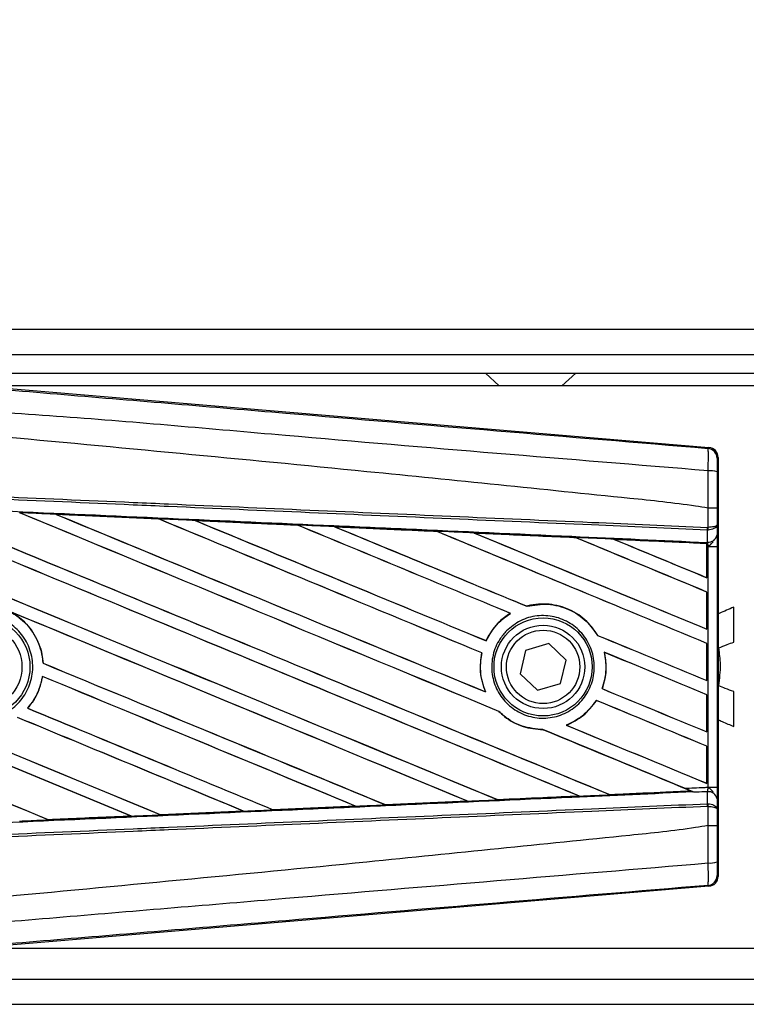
# Model space of a CAD drawing. Header units: millimetres. Extents: x 0 to 420, y 0 to 297.
# Tile 6 of 17: x 67 to 78, y 229 to 243. Entities that reach past the tile are written whole.
import ezdxf

# ---------------------------------------------------------------- set-up
doc = ezdxf.new("R2010")
doc.units = ezdxf.units.MM
doc.layers.add('QUOTE', color=174, linetype='Continuous')
doc.styles.add('SLDTEXTSTYLE3', font='TXT', dxfattribs={"width": 0.75})
doc.dimstyles.new('SLDDIMSTYLE0', dxfattribs={"dimtxt": 3, "dimasz": 3, "dimexe": 0, "dimexo": 0.0625, "dimgap": 0.75, "dimtad": 1, "dimlfac": 5.437476, "dimrnd": 1e-09, "dimzin": 12, "dimdsep": 46, "dimtxsty": 'SLDTEXTSTYLE3', "dimsah": 1, "dimcen": 0.09, "dimadec": 0, "dimazin": 3, "dimtfac": 1, "dimtdec": 3, "dimtofl": 0, "dimtmove": 0, "dimatfit": 3, "dimfxl": 0, "dimfrac": 2, "dimtolj": 1, "dimtzin": 12, "dimarcsym": 0})

# ---------------------------------------------------------------- blocks, each defined once
blk = doc.blocks.new('_D')
at = {"layer": 'QUOTE'}
for p, q in [((61.103, 235.824), (61.103, 255.917)), ((208.23, 235.824), (208.23, 255.917)), ((208.23, 253.917), (61.103, 253.917))]:
    blk.add_line(p, q, dxfattribs=at)
for points in [[(61.103, 253.917), (64.103, 253.417), (64.103, 254.417)], [(208.23, 253.917), (205.23, 254.417), (205.23, 253.417)]]:
    blk.add_solid(points, dxfattribs=at)
at = {"layer": 'QUOTE', "insert": (131.342, 257.785), "char_height": 3, "attachment_point": 1, "style": 'SLDTEXTSTYLE3'}
blk.add_mtext('800', dxfattribs=at)

msp = doc.modelspace()

# ---------------------------------------------------------------- linework, layer by layer
at = {"color": 7, "linetype": 'Continuous', "lineweight": 25}
for p, q in [((208.2301, 238.7893), (61.1031, 238.7893)), ((66.1605, 238.4215), (203.1726, 238.4215)), ((66.4364, 238.1457), (202.8968, 238.1457)), ((74.2321, 238.1457), (74.4364, 237.9618)), ((75.356, 237.9618), (75.5603, 238.1457)), ((66.6105, 237.9727), (77.5193, 237.0528)), ((81.333, 237.9618), (66.7398, 237.9618)), ((77.5049, 237.0396), (77.5193, 237.0528)), ((77.654, 236.9062), (77.6397, 236.893)), ((77.654, 236.9062), (77.654, 230.7414)), ((67.9143, 236.0693), (69.4248, 236.0023)), ((67.9151, 236.0691), (67.9143, 236.0693)), ((67.9151, 236.0691), (67.9215, 236.0673)), ((77.5053, 236.1602), (77.5055, 236.1602)), ((77.5053, 235.8767), (77.5053, 236.1602)), ((77.6375, 236.1599), (77.6375, 235.9148)), ((69.4248, 236.0023), (69.4257, 236.0019)), ((69.4275, 236.0003), (69.4257, 236.0019)), ((69.9636, 235.9779), (69.9623, 235.9784)), ((71.4696, 235.9106), (69.9636, 235.9779)), ((69.9636, 235.9779), (69.9699, 235.9761)), ((71.468, 235.9113), (71.4696, 235.9106)), ((71.4714, 235.909), (71.4696, 235.9106)), ((77.6375, 235.9148), (77.6389, 235.7648)), ((72.0141, 235.8862), (72.0118, 235.8871)), ((72.0141, 235.8862), (72.0202, 235.8844)), ((73.5159, 235.8173), (73.5141, 235.8188)), ((74.0666, 235.7939), (74.0726, 235.7922)), ((77.4962, 235.8376), (77.5055, 235.8378)), ((77.4978, 235.6605), (77.4962, 235.8376)), ((77.4995, 235.8767), (77.5053, 235.8767)), ((75.5609, 235.725), (75.5592, 235.7265)), ((76.1212, 235.701), (76.1269, 235.6994)), ((77.4896, 235.6389), (76.1212, 235.701)), ((77.489, 235.6376), (77.4896, 235.6389)), ((77.489, 235.6376), (77.489, 235.1365)), ((77.4898, 235.6418), (77.4896, 235.6389)), ((77.4898, 235.5955), (77.4898, 235.6418)), ((77.4899, 235.6551), (77.49, 235.6609)), ((77.49, 235.6609), (77.4978, 235.6605)), ((77.4898, 235.1353), (77.4898, 235.5955)), ((77.5073, 235.5947), (77.4898, 235.5955)), ((77.5073, 232.0529), (77.5073, 235.5947)), ((77.5073, 235.5947), (77.6395, 235.5947)), ((77.6395, 235.5947), (77.6395, 232.0529)), ((77.489, 235.1365), (77.4898, 235.1353)), ((77.4898, 234.9252), (77.489, 234.9247)), ((77.489, 234.9247), (77.489, 234.38)), ((77.4898, 234.3788), (77.4898, 234.9252)), ((74.5975, 234.612), (74.6002, 234.6117)), ((74.8439, 234.716), (74.8427, 234.7174)), ((77.8829, 234.1888), (77.8829, 234.7022)), ((77.489, 234.38), (77.4898, 234.3788)), ((74.2421, 234.2084), (74.2409, 234.2097)), ((75.1626, 234.168), (74.8233, 234.0673)), ((75.4194, 233.9245), (75.1626, 234.168)), ((75.8816, 234.2879), (75.8798, 234.2878)), ((77.4898, 234.1688), (77.489, 234.1682)), ((77.489, 234.1682), (77.489, 233.6236)), ((77.4898, 233.6224), (77.4898, 234.1688)), ((74.1796, 234.029), (74.1813, 234.0292)), ((74.8233, 234.0673), (74.7408, 233.7231)), ((75.9794, 234.0393), (75.9814, 234.0376)), ((67.7289, 233.8777), (67.7273, 233.8775)), ((75.337, 233.5803), (75.4194, 233.9245)), ((74.7408, 233.7231), (74.9977, 233.4796)), ((67.7182, 233.6842), (67.7196, 233.6827)), ((74.9977, 233.4796), (75.337, 233.5803)), ((77.489, 233.6236), (77.4898, 233.6224)), ((74.2351, 233.4548), (74.2325, 233.4568)), ((75.9492, 233.5035), (75.9475, 233.5034)), ((77.8829, 232.9472), (77.8829, 233.4606)), ((75.8626, 233.3314), (75.8637, 233.3301)), ((77.4898, 233.4123), (77.489, 233.4118)), ((77.489, 233.4118), (77.489, 232.8672)), ((77.4898, 232.8659), (77.4898, 233.4123)), ((67.5021, 233.2151), (67.5, 233.2151)), ((74.4277, 233.1696), (74.4301, 233.1695)), ((75.0782, 232.9005), (75.08, 232.8989)), ((75.4235, 232.9644), (75.4202, 232.9649)), ((77.489, 232.8672), (77.4898, 232.8659)), ((77.4898, 232.6559), (77.489, 232.6554)), ((77.489, 232.6554), (77.489, 232.1107)), ((77.4898, 232.1095), (77.4898, 232.6559)), ((76.0606, 231.9439), (77.2522, 231.9979)), ((77.2477, 231.9991), (77.2522, 231.9979)), ((77.3001, 231.9785), (77.2882, 231.9834)), ((77.489, 232.1107), (77.4898, 232.1095)), ((77.4962, 231.81), (77.4978, 231.9871)), ((77.5073, 232.0529), (77.6395, 232.0529)), ((73.9688, 231.848), (72.7632, 231.7941)), ((73.961, 231.8504), (73.9658, 231.8492)), ((74.4112, 231.8693), (74.4098, 231.8706)), ((75.6049, 231.9246), (75.6095, 231.9234)), ((76.0606, 231.9439), (76.0593, 231.9452)), ((77.6389, 231.8828), (77.6375, 231.7328)), ((69.4609, 231.6473), (70.6752, 231.7015)), ((70.6765, 231.701), (69.4616, 231.647)), ((70.6702, 231.7028), (70.6752, 231.7015)), ((70.6752, 231.7015), (70.6765, 231.701)), ((71.1113, 231.721), (71.1098, 231.7224)), ((71.1124, 231.7204), (71.1113, 231.721)), ((72.323, 231.7745), (71.1124, 231.7204)), ((72.3161, 231.7764), (72.321, 231.7752)), ((72.321, 231.7752), (72.323, 231.7745)), ((72.7614, 231.795), (72.7599, 231.7964)), ((72.7632, 231.7941), (72.7614, 231.795)), ((77.4962, 231.81), (77.5055, 231.8098)), ((77.5053, 231.7709), (77.4995, 231.7709)), ((77.5053, 231.4874), (77.5053, 231.7709)), ((77.6375, 231.7328), (77.6375, 231.4878)), ((67.8102, 231.5739), (67.8086, 231.5754)), ((67.8102, 231.5739), (69.0284, 231.628)), ((67.8105, 231.5737), (67.8102, 231.5739)), ((69.0233, 231.6293), (69.0284, 231.628)), ((69.0284, 231.628), (69.0292, 231.6277)), ((69.4609, 231.6473), (69.4594, 231.6487)), ((69.4616, 231.647), (69.4609, 231.6473)), ((77.5055, 231.4874), (77.5053, 231.4874)), ((77.6397, 230.7546), (77.654, 230.7414)), ((77.5193, 230.5948), (66.6105, 229.675)), ((77.5193, 230.5948), (77.5049, 230.608)), ((66.7398, 229.6859), (81.333, 229.6859)), ((66.1605, 229.2261), (203.1726, 229.2261)), ((61.1031, 228.8583), (208.2301, 228.8583))]:
    msp.add_line(p, q, dxfattribs=at)
for centre, radius in [((66.8042, 233.8238), 0.7313), ((75.0801, 233.8238), 0.722), ((66.8042, 233.8238), 0.613), ((75.0801, 233.8238), 0.613), ((75.0801, 233.8238), 0.5395)]:
    msp.add_circle(centre, radius, dxfattribs=at)
for centre, radius, start, end in [((77.4925, 236.893), 0.1471, 0.00461, 85.17567), ((77.536, 236.3686), 0.342, 72.68242, 94.90681), ((77.089, 235.8921), 0.4109, 352.38146, 357.85676), ((77.511, 235.7903), 0.1304, 264.18694, 348.74615), ((77.0983, 235.8558), 0.4076, 357.47222, 2.94403), ((77.511, 231.8574), 0.1304, 11.25385, 95.81306), ((77.089, 231.7555), 0.4109, 2.14324, 7.61854), ((77.0983, 231.7918), 0.4076, 357.05597, 2.52778), ((77.536, 231.279), 0.342, 265.09319, 287.31758), ((77.4925, 230.7546), 0.1471, 274.82433, 359.99539)]:
    msp.add_arc(centre, radius, start, end, dxfattribs=at)
for centre, major_axis, ratio, start_param, end_param in [((77.5069, 236.9062), (0.1083, 0.0996), 0.9999298, 5.5398822, 7.0264884), ((61.4872, 238.7076), (157.756, -65.3497), 0.0080625, 4.73054, 4.7977625), ((61.4872, 238.7076), (157.6641, -65.3116), 0.0080625, 4.7305916, 4.797783), ((61.4872, 236.289), (157.756, -65.3497), 0.0080625, 1.4844685, 1.5497155), ((61.4872, 236.289), (157.6641, -65.3116), 0.0080625, 1.4844738, 1.5496877), ((61.4872, 239.464), (157.756, -65.3497), 0.0080625, 4.7435023, 4.8082676), ((61.4872, 239.464), (157.6641, -65.3116), 0.0080625, 4.7435622, 4.8082852), ((61.4872, 237.0455), (157.756, -65.3497), 0.0080625, 1.4920007, 1.5367618), ((61.4872, 237.0455), (157.6641, -65.3116), 0.0080625, 1.491968, 1.5367252), ((61.4872, 240.2205), (157.756, -65.3497), 0.0080625, 4.7564808, 4.7966243), ((61.4872, 240.2205), (157.6641, -65.3116), 0.0080625, 4.7565498, 4.7966551), ((61.4872, 233.5958), (157.6649, -6.8859), 0.0174384, 1.5211746, 1.5307369), ((61.4872, 237.8019), (157.756, -65.3497), 0.0080625, 1.4935829, 1.5237995), ((61.4872, 237.8019), (157.6641, -65.3116), 0.0080625, 1.4935466, 1.5237528), ((61.4872, 240.9769), (157.756, -65.3497), 0.0080625, 4.7694771, 4.7966686), ((61.4872, 240.9769), (157.6641, -65.3116), 0.0080625, 4.7695567, 4.7967086), ((61.4872, 233.5958), (157.6649, -6.8859), 0.0174384, 1.50819, 1.5177301), ((61.4872, 238.5583), (157.756, -65.3497), 0.0080625, 1.4909186, 1.510827), ((61.4872, 238.5583), (157.6641, -65.3116), 0.0080625, 1.490887, 1.5107682), ((61.4872, 241.7333), (157.756, -65.3497), 0.0080625, 4.7824925, 4.8004965), ((61.4872, 241.7333), (157.6641, -65.3116), 0.0080625, 4.7825851, 4.8005386), ((61.4872, 233.5958), (157.6649, -6.8859), 0.0174384, 1.495191, 1.5047017), ((61.4872, 239.3148), (157.756, -65.3497), 0.0080625, 1.4725233, 1.4978432), ((61.4872, 239.3148), (157.6641, -65.3116), 0.0080625, 1.472469, 1.4977693), ((61.4872, 242.4898), (157.756, -65.3497), 0.0080625, 4.7955283, 4.8173417), ((61.4872, 242.4898), (157.6641, -65.3116), 0.0080625, 4.7956373, 4.817396), ((61.4872, 233.5958), (157.6649, -6.8859), 0.0174384, 1.4821755, 1.4916495), ((61.4872, 240.0712), (157.756, -65.3497), 0.0080625, 1.4725233, 1.4848473), ((61.4872, 240.0712), (157.6641, -65.3116), 0.0080625, 1.472469, 1.4847537), ((61.4872, 243.2462), (157.756, -65.3497), 0.0080625, 4.8085854, 4.8173417), ((61.4872, 243.2462), (157.6641, -65.3116), 0.0080625, 4.8087157, 4.817396), ((61.4872, 233.5958), (157.6649, -6.8859), 0.0174384, 1.4698908, 1.478571), ((61.4872, 236.4383), (157.6641, -65.3116), 0.0080625, 4.7157288, 4.7663143), ((61.4872, 236.4383), (157.756, -65.3497), 0.0080625, 4.7157288, 4.7662988), ((61.4872, 235.5326), (157.756, -65.3497), 0.0080625, 1.4949342, 1.5376601), ((61.4872, 235.5326), (157.6641, -65.3116), 0.0080625, 1.4949375, 1.5375119), ((61.4872, 233.2633), (157.756, -65.3497), 0.0080625, 1.5263102, 1.5671512), ((61.4872, 233.2633), (157.6641, -65.3116), 0.0080625, 1.5263198, 1.5671374), ((61.4872, 241.7333), (157.756, -65.3497), 0.0080625, 4.8070888, 4.8173417), ((61.4872, 241.7333), (157.6641, -65.3116), 0.0080625, 4.8071536, 4.817396), ((61.4872, 238.5583), (157.756, -65.3497), 0.0080625, 1.4725233, 1.4821426), ((61.4872, 238.5583), (157.6641, -65.3116), 0.0080625, 1.472469, 1.4820756), ((61.4872, 237.9512), (157.756, -65.3497), 0.0080625, 4.7552941, 4.7872672), ((61.4872, 237.9512), (157.6641, -65.3116), 0.0080625, 4.7553273, 4.7872878), ((61.4872, 235.6819), (157.756, -65.3497), 0.0080625, 4.7227138, 4.7558224), ((61.4872, 235.6819), (157.6641, -65.3116), 0.0080625, 4.7227276, 4.7558335), ((61.4872, 234.7762), (157.756, -65.3497), 0.0080625, 1.5053953, 1.5346283), ((61.4872, 234.7762), (157.6641, -65.3116), 0.0080625, 1.505399, 1.5345964), ((61.4872, 240.9769), (157.756, -65.3497), 0.0080625, 4.8075194, 4.8173417), ((61.4872, 240.9769), (157.6641, -65.3116), 0.0080625, 4.8075844, 4.817396), ((61.4872, 237.8019), (157.756, -65.3497), 0.0080625, 1.4725233, 1.482886), ((61.4872, 237.8019), (157.6641, -65.3116), 0.0080625, 1.472469, 1.4828257), ((61.4872, 237.1947), (157.756, -65.3497), 0.0080625, 4.7538521, 4.7767798), ((61.4872, 237.1947), (157.6641, -65.3116), 0.0080625, 4.7538879, 4.7767986), ((61.4872, 234.0197), (157.756, -65.3497), 0.0080625, 1.5158534, 1.5369497), ((61.4872, 234.0197), (157.6641, -65.3116), 0.0080625, 1.5158593, 1.5369218), ((61.4872, 237.0455), (157.756, -65.3497), 0.0080625, 1.4746438, 1.4878779), ((61.4872, 237.0455), (157.6641, -65.3116), 0.0080625, 1.4740067, 1.4878161), ((61.4872, 240.2205), (157.756, -65.3497), 0.0080625, 4.8041637, 4.8173417), ((61.4872, 240.2205), (157.6641, -65.3116), 0.0080625, 4.8042359, 4.817396), ((61.4872, 234.0518), (157.6649, 6.8859), 0.0174384, 4.8041838, 4.8117568), ((61.4872, 237.0455), (157.756, -65.3497), 0.0080625, 1.4739962, 1.4746438), ((61.4872, 234.0518), (157.6649, 6.8859), 0.0174384, 4.7831864, 4.790826), ((61.4872, 234.0518), (157.6649, 6.8859), 0.0174384, 4.7936815, 4.8012897), ((61.4872, 234.0518), (157.6649, 6.8859), 0.0174384, 4.7622128, 4.7699042), ((61.4872, 234.0518), (157.6649, 6.8859), 0.0174384, 4.7726972, 4.7803646), ((61.4872, 234.0518), (157.6649, 6.8859), 0.0174384, 4.7517321, 4.7594438), ((77.5069, 230.7414), (0.1083, -0.0996), 0.9999298, 5.5398822, 7.0264884)]:
    msp.add_ellipse(centre, major_axis=major_axis, ratio=ratio, start_param=start_param, end_param=end_param, dxfattribs=at)
for points, knots in [([(61.5173, 238.3805), (62.6043, 238.289), (64.7782, 238.1058), (68.038, 237.8318), (72.2844, 237.4756), (75.4362, 237.2124), (77.5049, 237.0396)], [0, 0, 0, 0, 0.2036202, 0.4072406, 0.6109477, 1, 1, 1, 1]), ([(77.5067, 236.7094), (75.4357, 236.8786), (72.2793, 237.1366), (68.026, 237.5205), (64.7573, 237.7093), (62.5816, 238.1077), (61.4899, 238.0528), (61.4899, 238.0528)], [0, 0, 0, 0, 0.38876695, 0.59252789, 0.79628932, 0.99999932, 1, 1, 1, 1]), ([(77.5053, 236.1602), (77.4436, 236.1701), (77.0623, 236.2313), (75.3894, 236.4016), (71.9524, 236.7565), (66.9935, 237.2236), (63.3234, 237.563), (61.4872, 237.7329)], [0, 0, 0, 0, 0.0117013, 0.0722088, 0.3141935, 0.6568871, 1, 1, 1, 1]), ([(77.5067, 236.7094), (77.5078, 236.7498), (77.5099, 236.8307), (77.5107, 236.9333), (77.5096, 237.0066), (77.5073, 237.0363), (77.5054, 237.0389), (77.5049, 237.0396)], [0, 0, 0, 0, 0.2296881, 0.4595969, 0.6887793, 0.9180889, 1, 1, 1, 1]), ([(77.6397, 236.893), (77.6396, 236.8926), (77.6393, 236.8912), (77.6388, 236.8736), (77.6383, 236.8296), (77.6379, 236.768), (77.6378, 236.7194), (77.6378, 236.6951)], [0, 0, 0, 0, 0.0821077, 0.3116546, 0.5407071, 0.7703697, 1, 1, 1, 1]), ([(77.5055, 236.1602), (77.5056, 236.2086), (77.5059, 236.3919), (77.5064, 236.5748), (77.5067, 236.7094)], [0, 0, 0, 0, 0.2638842, 1, 1, 1, 1]), ([(77.6378, 236.6951), (77.6377, 236.5639), (77.6376, 236.3856), (77.6375, 236.2069), (77.6375, 236.1599)], [0, 0, 0, 0, 0.7365741, 1, 1, 1, 1]), ([(77.4962, 235.8376), (76.9281, 235.8624), (75.6708, 235.9173), (73.7209, 236.0023), (71.6472, 236.0927), (70.0903, 236.1606), (68.5333, 236.2286), (66.9763, 236.2965), (64.4545, 236.4065), (62.6242, 236.4863), (61.4865, 236.5359)], [0, 0, 0, 0, 0.1067875, 0.2363437, 0.3660007, 0.4956801, 0.5280685, 0.6576247, 0.7871808, 1, 1, 1, 1]), ([(61.4882, 236.5749), (62.626, 236.5253), (64.4565, 236.4455), (66.9786, 236.3355), (68.5357, 236.2676), (70.0929, 236.1997), (71.65, 236.1318), (73.7239, 236.0414), (75.6739, 235.9563), (76.9314, 235.9015), (77.4995, 235.8767)], [0, 0, 0, 0, 0.21281925, 0.34237541, 0.47193157, 0.50431996, 0.63399938, 0.76365637, 0.89321253, 1, 1, 1, 1]), ([(61.4792, 236.3685), (61.6827, 236.3596), (62.7003, 236.3152), (64.5319, 236.2349), (66.9732, 236.1271), (69.4131, 236.0187), (71.4447, 235.9279), (73.4747, 235.8368), (75.3552, 235.752), (76.8276, 235.6852), (77.4899, 235.6551)], [0, 0, 0, 0, 0.03806357, 0.19032226, 0.34258095, 0.49483966, 0.64709839, 0.72322599, 0.87548473, 1, 1, 1, 1]), ([(67.9143, 236.0693), (67.8868, 236.0706), (67.7493, 236.0766), (67.5719, 236.0845), (67.4219, 236.0911), (67.3819, 236.0929)], [0, 0, 0, 0, 0.1549567, 0.7747838, 1, 1, 1, 1]), ([(69.4257, 236.0019), (69.4205, 236.0021), (68.9171, 236.0246), (68.4135, 236.0469), (67.9151, 236.0691)], [0, 0, 0, 0, 0.0102907, 1, 1, 1, 1]), ([(77.6375, 236.1599), (77.6373, 236.1599), (77.6364, 236.1599), (77.6251, 236.16), (77.5956, 236.1601), (77.5543, 236.1602), (77.5217, 236.1602), (77.5055, 236.1602)], [0, 0, 0, 0, 0.0716067, 0.3068114, 0.5378745, 0.7689372, 1, 1, 1, 1]), ([(69.9623, 235.9784), (69.9348, 235.9796), (69.7973, 235.9857), (69.6182, 235.9937), (69.4665, 236.0004), (69.4248, 236.0023)], [0, 0, 0, 0, 0.15347314, 0.767366, 1, 1, 1, 1]), ([(69.9623, 235.9784), (70.2596, 235.9652), (70.673, 235.9468), (71.1748, 235.9244), (71.3794, 235.9153), (71.468, 235.9113)], [0, 0, 0, 0, 0.5923667, 0.823393, 1, 1, 1, 1]), ([(72.0118, 235.8871), (71.9843, 235.8883), (71.8469, 235.8944), (71.6656, 235.9025), (71.5118, 235.9094), (71.468, 235.9113)], [0, 0, 0, 0, 0.1516201, 0.7581009, 1, 1, 1, 1]), ([(77.6375, 235.9148), (77.6375, 235.9147), (77.6374, 235.9125), (77.635, 235.9061), (77.6213, 235.8961), (77.5913, 235.8863), (77.5517, 235.8792), (77.5209, 235.8776), (77.5053, 235.8767)], [0, 0, 0, 0, 0.0053156, 0.1176999, 0.3508535, 0.5700679, 0.7835799, 1, 1, 1, 1]), ([(77.6375, 235.9148), (77.6375, 235.9146), (77.6375, 235.9102), (77.6351, 235.8973), (77.6214, 235.8771), (77.5914, 235.8572), (77.5519, 235.8429), (77.521, 235.8395), (77.5055, 235.8378)], [0, 0, 0, 0, 0.0053156, 0.1176999, 0.3508535, 0.5700679, 0.7835799, 1, 1, 1, 1]), ([(72.0118, 235.8871), (72.117, 235.8824), (72.3571, 235.8716), (72.7373, 235.8547), (73.1319, 235.837), (73.3917, 235.8254), (73.5113, 235.8201)], [0, 0, 0, 0, 0.2103832, 0.4801439, 0.7606264, 1, 1, 1, 1]), ([(73.5141, 235.8188), (73.3644, 235.8255), (72.8646, 235.848), (72.3645, 235.8705), (72.0141, 235.8862)], [0, 0, 0, 0, 0.2994906, 1, 1, 1, 1]), ([(74.0628, 235.7954), (74.0353, 235.7966), (73.898, 235.8028), (73.7141, 235.811), (73.5578, 235.818), (73.5113, 235.8201)], [0, 0, 0, 0, 0.1494253, 0.747127, 1, 1, 1, 1]), ([(73.5113, 235.8201), (73.5123, 235.8196), (73.5138, 235.819), (73.514, 235.8188), (73.5141, 235.8188)], [0, 0, 0, 0, 0.6976298, 1, 1, 1, 1]), ([(74.0628, 235.7954), (74.215, 235.7886), (74.5321, 235.7744), (75.0213, 235.7525), (75.3663, 235.737), (75.5464, 235.7289), (75.5544, 235.7286)], [0, 0, 0, 0, 0.3060679, 0.6376123, 0.9838287, 1, 1, 1, 1]), ([(74.0666, 235.7939), (74.0661, 235.7941), (74.0654, 235.7943), (74.0634, 235.7951), (74.0628, 235.7954)], [0, 0, 0, 0, 0.6753525, 1, 1, 1, 1]), ([(75.5592, 235.7265), (75.5388, 235.7274), (75.0415, 235.7499), (74.5439, 235.7723), (74.0666, 235.7939)], [0, 0, 0, 0, 0.040966, 1, 1, 1, 1]), ([(77.6389, 235.7648), (77.639, 235.7402), (77.6394, 235.6943), (77.6395, 235.6308), (77.6395, 235.5993), (77.6395, 235.5947)], [0, 0, 0, 0, 0.4975078, 0.9271867, 1, 1, 1, 1]), ([(76.1149, 235.7035), (76.0875, 235.7047), (75.9503, 235.7108), (75.7634, 235.7192), (75.604, 235.7264), (75.5544, 235.7286)], [0, 0, 0, 0, 0.14692111, 0.73460584, 1, 1, 1, 1]), ([(75.5544, 235.7286), (75.5559, 235.728), (75.5584, 235.7269), (75.559, 235.7266), (75.5592, 235.7265)], [0, 0, 0, 0, 0.56922607, 1, 1, 1, 1]), ([(76.1149, 235.7035), (76.2884, 235.6957), (76.6597, 235.679), (77.1179, 235.6585), (77.4027, 235.6457), (77.4898, 235.6418)], [0, 0, 0, 0, 0.37841711, 0.80985914, 1, 1, 1, 1]), ([(76.1212, 235.701), (76.1206, 235.7012), (76.1195, 235.7016), (76.1163, 235.7029), (76.1149, 235.7035)], [0, 0, 0, 0, 0.5548092, 1, 1, 1, 1]), ([(77.4898, 235.5955), (77.4898, 235.6075), (77.4898, 235.63), (77.4899, 235.6509), (77.49, 235.6596), (77.49, 235.6609)], [0, 0, 0, 0, 0.4979723, 0.9247743, 1, 1, 1, 1]), ([(77.4899, 235.6551), (77.4899, 235.6512), (77.4898, 235.6457), (77.4898, 235.6427), (77.4898, 235.6418)], [0, 0, 0, 0, 0.7081808, 1, 1, 1, 1]), ([(77.5073, 235.5947), (77.5072, 235.5965), (77.5063, 235.6087), (77.5036, 235.6334), (77.4998, 235.651), (77.4978, 235.6605)], [0, 0, 0, 0, 0.0718682, 0.4987863, 1, 1, 1, 1]), ([(77.5073, 235.5947), (77.5076, 235.5949), (77.5185, 235.6036), (77.5456, 235.6255), (77.5689, 235.651), (77.583, 235.6664)], [0, 0, 0, 0, 0.00994165, 0.40018147, 1, 1, 1, 1]), ([(75.8816, 234.2879), (75.8326, 234.3584), (75.7243, 234.5144), (75.4738, 234.6799), (75.1697, 234.7625), (74.9528, 234.7462), (74.8475, 234.7186), (74.8427, 234.7174)], [0, 0, 0, 0, 0.21249051, 0.46995687, 0.72845963, 0.98766436, 1, 1, 1, 1]), ([(74.8439, 234.716), (74.9469, 234.7329), (75.1533, 234.7668), (75.4607, 234.6831), (75.7169, 234.5204), (75.8284, 234.3612), (75.8798, 234.2878)], [0, 0, 0, 0, 0.2586156, 0.5182547, 0.7778659, 1, 1, 1, 1]), ([(66.2603, 234.3728), (66.3281, 234.4278), (66.4636, 234.5379), (66.7216, 234.6059), (66.9845, 234.5902), (67.2283, 234.4868), (67.4238, 234.3089), (67.5495, 234.0762), (67.5909, 233.8152), (67.5437, 233.5552), (67.4132, 233.3255), (67.214, 233.1519), (66.9686, 233.054), (66.7044, 233.0428), (66.4514, 233.1198), (66.2381, 233.2763), (66.0888, 233.4944), (66.0199, 233.7498), (66.0402, 234.0126), (66.1305, 234.2271), (66.2243, 234.3323), (66.2603, 234.3728)], [0, 0, 0, 0, 0.0537008, 0.107401, 0.161118, 0.214849, 0.268575, 0.3222758, 0.3759418, 0.429583, 0.4832243, 0.5368906, 0.5905915, 0.6443177, 0.6980486, 0.7517655, 0.8054595, 0.8591318, 0.9127903, 0.9664454, 1, 1, 1, 1]), ([(67.2403, 234.6388), (67.2942, 234.6056), (67.4366, 234.518), (67.6127, 234.305), (67.708, 234.0675), (67.7229, 233.9209), (67.7273, 233.8775)], [0, 0, 0, 0, 0.2012869, 0.5312186, 0.8609815, 1, 1, 1, 1]), ([(67.7289, 233.8777), (67.7273, 233.897), (67.7178, 234.0196), (67.6498, 234.2403), (67.4808, 234.4816), (67.3273, 234.5846), (67.2603, 234.6296)], [0, 0, 0, 0, 0.0633447, 0.4007335, 0.7381907, 1, 1, 1, 1]), ([(74.5975, 234.612), (74.5888, 234.6065), (74.5247, 234.5662), (74.3859, 234.451), (74.286, 234.3073), (74.2418, 234.2116), (74.2409, 234.2097)], [0, 0, 0, 0, 0.0566586, 0.4186058, 0.988574, 1, 1, 1, 1]), ([(74.2421, 234.2084), (74.2934, 234.2988), (74.3845, 234.4595), (74.5346, 234.5654), (74.6002, 234.6117)], [0, 0, 0, 0, 0.5628369, 1, 1, 1, 1]), ([(77.8829, 234.7022), (77.8122, 234.6719), (77.7358, 234.6392), (77.6597, 234.6061), (77.654, 234.6037)], [0, 0, 0, 0, 0.9262984, 1, 1, 1, 1]), ([(74.5417, 234.3534), (74.6074, 234.4081), (74.7386, 234.5174), (74.9901, 234.5867), (75.2475, 234.5742), (75.4873, 234.4754), (75.6804, 234.3029), (75.8052, 234.0763), (75.8477, 233.8219), (75.804, 233.5682), (75.6791, 233.3434), (75.4869, 233.1722), (75.2485, 233.0739), (74.9903, 233.06), (74.7418, 233.1327), (74.5314, 233.284), (74.3835, 233.4961), (74.3141, 233.7451), (74.3317, 234.0014), (74.4176, 234.2108), (74.5073, 234.3139), (74.5417, 234.3534)], [0, 0, 0, 0, 0.053804, 0.1076031, 0.1615183, 0.2155014, 0.269422, 0.323168, 0.3767051, 0.4301008, 0.4834934, 0.5370217, 0.5907565, 0.6446694, 0.6986525, 0.7525749, 0.8063418, 0.8599294, 0.9133852, 0.9668046, 1, 1, 1, 1]), ([(77.6635, 234.1024), (77.7038, 234.1195), (77.7762, 234.1501), (77.8501, 234.1769), (77.8829, 234.1888)], [0, 0, 0, 0, 0.5562157, 1, 1, 1, 1]), ([(74.1796, 234.029), (74.1726, 233.9916), (74.1466, 233.8527), (74.1597, 233.6528), (74.2141, 233.5064), (74.2325, 233.4568)], [0, 0, 0, 0, 0.1960692, 0.727723, 1, 1, 1, 1]), ([(74.2351, 233.4548), (74.2021, 233.5524), (74.1388, 233.7398), (74.1675, 233.9354), (74.1813, 234.0292)], [0, 0, 0, 0, 0.520389, 1, 1, 1, 1]), ([(75.9794, 234.0393), (75.9948, 233.9374), (76.0223, 233.7558), (75.9703, 233.5804), (75.9475, 233.5034)], [0, 0, 0, 0, 0.5610233, 1, 1, 1, 1]), ([(75.9492, 233.5035), (75.9631, 233.5472), (76.0083, 233.6893), (76.0145, 233.8751), (75.9877, 234.0069), (75.9814, 234.0376)], [0, 0, 0, 0, 0.25398407, 0.82643216, 1, 1, 1, 1]), ([(77.6635, 233.5446), (77.6765, 233.6495), (77.6995, 233.8357), (77.6744, 234.0214), (77.6635, 234.1024)], [0, 0, 0, 0, 0.56340772, 1, 1, 1, 1]), ([(67.7182, 233.6842), (67.6937, 233.583), (67.6521, 233.4112), (67.5443, 233.2722), (67.5, 233.2151)], [0, 0, 0, 0, 0.5886716, 1, 1, 1, 1]), ([(67.5021, 233.2151), (67.5335, 233.2549), (67.6291, 233.3761), (67.695, 233.5425), (67.7163, 233.6636), (67.7196, 233.6827)], [0, 0, 0, 0, 0.2914904, 0.8881008, 1, 1, 1, 1]), ([(77.8829, 233.4606), (77.8416, 233.4759), (77.7681, 233.503), (77.6954, 233.5319), (77.6635, 233.5446)], [0, 0, 0, 0, 0.5618486, 1, 1, 1, 1]), ([(75.8626, 233.3314), (75.7994, 233.2482), (75.6802, 233.0911), (75.5034, 233.0052), (75.4202, 232.9649)], [0, 0, 0, 0, 0.5295417, 1, 1, 1, 1]), ([(75.4235, 232.9644), (75.5103, 233.0073), (75.686, 233.094), (75.804, 233.2508), (75.8637, 233.3301)], [0, 0, 0, 0, 0.4947316, 1, 1, 1, 1]), ([(74.4277, 233.1696), (74.4555, 233.1439), (74.5592, 233.048), (74.7773, 232.9283), (74.9804, 232.9086), (75.08, 232.8989)], [0, 0, 0, 0, 0.1573825, 0.5868292, 1, 1, 1, 1]), ([(75.0782, 232.9005), (74.9749, 232.9111), (74.7677, 232.9323), (74.5531, 233.055), (74.4536, 233.1476), (74.4301, 233.1695)], [0, 0, 0, 0, 0.431457, 0.865462, 1, 1, 1, 1]), ([(77.654, 233.0456), (77.674, 233.0369), (77.75, 233.0035), (77.8265, 232.9711), (77.8829, 232.9472)], [0, 0, 0, 0, 0.26191899, 1, 1, 1, 1]), ([(77.2882, 231.9834), (76.693, 231.9563), (75.2878, 231.8926), (73.4747, 231.8108), (71.4447, 231.7197), (69.4131, 231.6289), (66.9732, 231.5205), (64.5319, 231.4128), (62.7003, 231.3324), (61.6827, 231.288), (61.4792, 231.2791)], [0, 0, 0, 0, 0.1133009, 0.26751, 0.3446127, 0.4988218, 0.6530308, 0.8072398, 0.9614489, 1, 1, 1, 1]), ([(77.2586, 231.9954), (77.1162, 231.9891), (76.7185, 231.9712), (76.3205, 231.9534), (76.065, 231.9419)], [0, 0, 0, 0, 0.3579755, 1, 1, 1, 1]), ([(77.1569, 232.0376), (77.2535, 232.0418), (77.3703, 232.0469), (77.487, 232.052), (77.5073, 232.0529)], [0, 0, 0, 0, 0.8265638, 1, 1, 1, 1]), ([(77.3001, 231.9785), (77.2687, 231.9914), (77.2213, 232.0109), (77.1732, 232.0309), (77.1569, 232.0376)], [0, 0, 0, 0, 0.6608732, 1, 1, 1, 1]), ([(77.2522, 231.9979), (77.2527, 231.9978), (77.2536, 231.9974), (77.257, 231.9961), (77.2586, 231.9954)], [0, 0, 0, 0, 0.5174533, 1, 1, 1, 1]), ([(77.2586, 231.9954), (77.2636, 231.9934), (77.2724, 231.9898), (77.2834, 231.9853), (77.2882, 231.9834)], [0, 0, 0, 0, 0.5670555, 1, 1, 1, 1]), ([(77.4978, 231.9871), (77.4825, 231.9864), (77.4166, 231.9835), (77.3507, 231.9807), (77.3001, 231.9785)], [0, 0, 0, 0, 0.231001, 1, 1, 1, 1]), ([(77.4978, 231.9871), (77.4981, 231.9884), (77.5002, 231.9972), (77.5037, 232.0165), (77.5063, 232.0388), (77.5072, 232.051), (77.5073, 232.0529)], [0, 0, 0, 0, 0.0771068, 0.5053181, 0.9215233, 1, 1, 1, 1]), ([(77.583, 231.9812), (77.5689, 231.9966), (77.5456, 232.0221), (77.5185, 232.044), (77.5076, 232.0527), (77.5073, 232.0529)], [0, 0, 0, 0, 0.5998185, 0.9900583, 1, 1, 1, 1]), ([(77.6395, 232.0529), (77.6394, 232.0215), (77.6394, 231.9632), (77.6391, 231.9089), (77.6389, 231.8862), (77.6389, 231.8828)], [0, 0, 0, 0, 0.4977123, 0.9237782, 1, 1, 1, 1]), ([(72.7614, 231.795), (72.8626, 231.7995), (73.2642, 231.8176), (73.6655, 231.8357), (73.9658, 231.8492)], [0, 0, 0, 0, 0.2520371, 1, 1, 1, 1]), ([(73.9658, 231.8492), (73.9662, 231.849), (73.9667, 231.8488), (73.9684, 231.8482), (73.9688, 231.848)], [0, 0, 0, 0, 0.748666, 1, 1, 1, 1]), ([(73.9688, 231.848), (73.9963, 231.8493), (74.1447, 231.8559), (74.2931, 231.8626), (74.4141, 231.868)], [0, 0, 0, 0, 0.18503, 1, 1, 1, 1]), ([(74.4112, 231.8693), (74.7735, 231.8856), (75.1731, 231.9037), (75.5724, 231.9218), (75.6095, 231.9234)], [0, 0, 0, 0, 0.90702251, 1, 1, 1, 1]), ([(74.4141, 231.868), (74.413, 231.8684), (74.4114, 231.8691), (74.4112, 231.8692), (74.4112, 231.8693)], [0, 0, 0, 0, 0.6973497, 1, 1, 1, 1]), ([(75.6139, 231.9217), (75.4343, 231.9137), (75.0345, 231.8957), (74.6344, 231.8778), (74.4141, 231.868)], [0, 0, 0, 0, 0.4492129, 1, 1, 1, 1]), ([(75.6095, 231.9234), (75.6099, 231.9233), (75.6107, 231.923), (75.613, 231.9221), (75.6139, 231.9217)], [0, 0, 0, 0, 0.615701, 1, 1, 1, 1]), ([(75.6139, 231.9217), (75.6414, 231.9229), (75.7786, 231.9291), (75.929, 231.9358), (76.0519, 231.9413), (76.065, 231.9419)], [0, 0, 0, 0, 0.1825482, 0.9127414, 1, 1, 1, 1]), ([(76.065, 231.9419), (76.0636, 231.9425), (76.0612, 231.9435), (76.0608, 231.9438), (76.0606, 231.9439)], [0, 0, 0, 0, 0.5769873, 1, 1, 1, 1]), ([(61.4865, 231.1117), (62.6242, 231.1613), (64.4545, 231.2412), (66.9763, 231.3512), (68.5333, 231.4191), (70.0903, 231.487), (71.6472, 231.5549), (73.7209, 231.6453), (75.6708, 231.7304), (76.9281, 231.7852), (77.4962, 231.81)], [0, 0, 0, 0, 0.2128192, 0.3423754, 0.4719315, 0.5043199, 0.6339993, 0.7636563, 0.8932125, 1, 1, 1, 1]), ([(77.4995, 231.7709), (76.9314, 231.7461), (75.6739, 231.6913), (73.7239, 231.6062), (71.65, 231.5158), (70.0929, 231.4479), (68.5357, 231.38), (66.9786, 231.3121), (64.4565, 231.2021), (62.626, 231.1223), (61.4882, 231.0727)], [0, 0, 0, 0, 0.10678752, 0.23634366, 0.36600064, 0.49568004, 0.52806842, 0.65762457, 0.78718072, 1, 1, 1, 1]), ([(70.6765, 231.701), (70.704, 231.7022), (70.8462, 231.7086), (70.9915, 231.7151), (71.1094, 231.7203), (71.1124, 231.7204)], [0, 0, 0, 0, 0.1891642, 0.9787735, 1, 1, 1, 1]), ([(71.1113, 231.721), (71.3567, 231.732), (71.76, 231.75), (72.1631, 231.7681), (72.321, 231.7752)], [0, 0, 0, 0, 0.6083995, 1, 1, 1, 1]), ([(72.323, 231.7745), (72.3505, 231.7757), (72.4972, 231.7822), (72.644, 231.7888), (72.7632, 231.7941)], [0, 0, 0, 0, 0.18724119, 1, 1, 1, 1]), ([(77.5053, 231.7709), (77.5209, 231.77), (77.5517, 231.7684), (77.5913, 231.7613), (77.6213, 231.7515), (77.635, 231.7415), (77.6374, 231.7351), (77.6375, 231.7329), (77.6375, 231.7328)], [0, 0, 0, 0, 0.2164201, 0.4299321, 0.6491465, 0.8823001, 0.9946844, 1, 1, 1, 1]), ([(77.5055, 231.8098), (77.521, 231.8081), (77.5519, 231.8047), (77.5914, 231.7904), (77.6214, 231.7706), (77.6351, 231.7504), (77.6375, 231.7374), (77.6375, 231.733), (77.6375, 231.7328)], [0, 0, 0, 0, 0.2164201, 0.4299321, 0.6491465, 0.8823001, 0.9946844, 1, 1, 1, 1]), ([(67.381, 231.5547), (67.4085, 231.5559), (67.5517, 231.5622), (67.6949, 231.5686), (67.8105, 231.5737)], [0, 0, 0, 0, 0.1920833, 1, 1, 1, 1]), ([(69.0292, 231.6277), (68.697, 231.613), (68.2908, 231.595), (67.8845, 231.577), (67.8105, 231.5737)], [0, 0, 0, 0, 0.81785239, 1, 1, 1, 1]), ([(69.0292, 231.6277), (69.0567, 231.629), (69.2008, 231.6354), (69.3449, 231.6418), (69.4616, 231.647)], [0, 0, 0, 0, 0.1907829, 1, 1, 1, 1]), ([(77.5053, 231.4874), (77.4436, 231.4775), (77.0623, 231.4163), (75.3894, 231.246), (71.9524, 230.8911), (66.9935, 230.424), (63.3234, 230.0846), (61.4872, 229.9148)], [0, 0, 0, 0, 0.01170126, 0.07220884, 0.31419353, 0.65688711, 1, 1, 1, 1]), ([(77.5055, 231.4874), (77.5217, 231.4874), (77.5543, 231.4874), (77.5956, 231.4875), (77.6251, 231.4876), (77.6364, 231.4877), (77.6373, 231.4878), (77.6375, 231.4878)], [0, 0, 0, 0, 0.2310628, 0.4621255, 0.6931886, 0.9283933, 1, 1, 1, 1]), ([(77.5067, 230.9382), (77.5064, 231.0728), (77.5059, 231.2557), (77.5056, 231.439), (77.5055, 231.4874)], [0, 0, 0, 0, 0.7361158, 1, 1, 1, 1]), ([(77.6375, 231.4878), (77.6375, 231.4407), (77.6376, 231.262), (77.6377, 231.0838), (77.6378, 230.9525)], [0, 0, 0, 0, 0.2634259, 1, 1, 1, 1]), ([(61.4899, 229.5949), (61.4899, 229.5949), (62.5793, 229.6862), (64.7584, 229.8705), (68.0257, 230.1448), (72.2794, 230.5017), (75.4358, 230.7653), (77.5067, 230.9382)], [0, 0, 0, 0, 0.0000007, 0.2037107, 0.4074721, 0.6112331, 1, 1, 1, 1]), ([(77.5049, 230.608), (77.5062, 230.6125), (77.5088, 230.6216), (77.5105, 230.686), (77.5103, 230.7798), (77.5086, 230.8704), (77.5071, 230.9245), (77.5067, 230.9382)], [0, 0, 0, 0, 0.2310896, 0.4626691, 0.6930315, 0.9222733, 1, 1, 1, 1]), ([(77.6378, 230.9525), (77.6378, 230.9443), (77.6378, 230.9118), (77.638, 230.8573), (77.6385, 230.801), (77.639, 230.7625), (77.6395, 230.7572), (77.6397, 230.7546)], [0, 0, 0, 0, 0.077747, 0.3068364, 0.5369565, 0.7685092, 1, 1, 1, 1]), ([(77.5049, 230.608), (75.4362, 230.4352), (72.2849, 230.172), (68.0385, 229.8158), (64.7786, 229.5419), (62.6043, 229.3587), (61.5173, 229.2671)], [0, 0, 0, 0, 0.3890527, 0.5926729, 0.7963808, 1, 1, 1, 1])]:
    msp.add_open_spline(points, degree=3, knots=knots, dxfattribs=at)

# ---------------------------------------------------------------- dimensions: what is measured, and where the dimension line sits
at = {"layer": 'QUOTE'}
dim = msp.add_linear_dim(base=(61.1031, 253.9173), p1=(208.2301, 233.8238), p2=(61.1031, 233.8238), dimstyle='SLDDIMSTYLE0', dxfattribs=at)
dim.commit()
dim.dimension.update_dxf_attribs({"geometry": '_D', "text_midpoint": (134.6666, 253.9173), "dimtype": 160})

doc.saveas('drawing.dxf')
